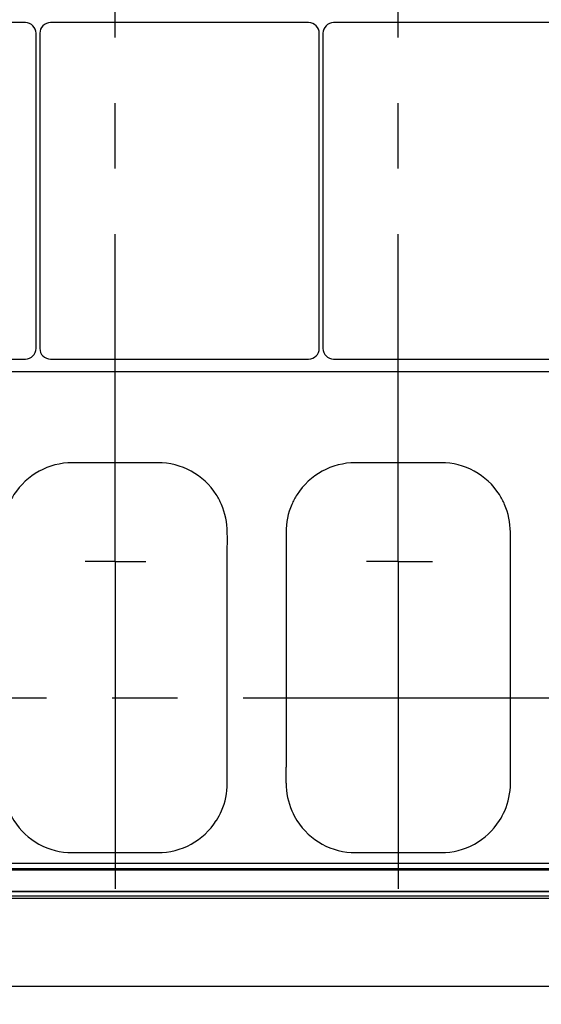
# Model space of a CAD drawing. Header units: millimetres. Extents: x 0 to 1189, y 0 to 841.
# Tile 7 of 169: x 404 to 444, y 254 to 327. Entities that reach past the tile are written whole.
import ezdxf
from ezdxf.enums import TextEntityAlignment as Align

# ---------------------------------------------------------------- set-up
doc = ezdxf.new("R2010")
doc.units = ezdxf.units.MM
doc.header["$LTSCALE"] = 65.395
doc.linetypes.add('CENTER', pattern=[0.6, 0.375, -0.075, 0.075, -0.075])
doc.layers.get('0').update_dxf_attribs({"linetype": 'CONTINUOUS'})
for name, color, linetype in [('1997_000000_TLKGS_MARKETING_ABL1174', 7, 'CONTINUOUS'), ('1997_030000_TLKGS_V_ABL1175', 7, 'CONTINUOUS'), ('1997_100000_TLKGS_V_ABL1176', 7, 'CONTINUOUS'), ('1997_111000_12_SIMPLE1_D_ABL1177', 7, 'CONTINUOUS'), ('1997_111000_12_SIMPLE1_T1_D_PBL1178', 7, 'CONTINUOUS'), ('1997_111200_08_SIMPLE1_A_ABL1186', 7, 'CONTINUOUS'), ('1997_111200_08_SIMPLE1_T12_A_PBL1311', 7, 'CONTINUOUS'), ('1997_111200_08_SIMPLE1_T12_A_PBL1312', 7, 'CONTINUOUS'), ('1997_111200_08_SIMPLE1_T6_A_PBL1369', 7, 'CONTINUOUS'), ('1997_111200_08_SIMPLE1_T6_A_PBL1370', 7, 'CONTINUOUS'), ('1997_111200_08_SIMPLE1_T7_A_PBL1415', 7, 'CONTINUOUS'), ('1997_111200_08_SIMPLE1_T7_A_PBL1416', 7, 'CONTINUOUS'), ('1997_111200_08_SIMPLE1_T7_A_PBL1417', 7, 'CONTINUOUS'), ('9M32C_GENSET_GENERATOR_ABL1129', 7, 'CONTINUOUS'), ('9M32C_GENSET_GENERATOR_T1_PBL1130', 7, 'CONTINUOUS'), ('9M32C_GENSET_KPL_GRUNDRAHMEN_ABL1127', 7, 'CONTINUOUS'), ('9M32C_GENSET_KPL_GRUNDRAHMEN_T1_PBL1128', 7, 'CONTINUOUS'), ('links_23_VBL1126', 7, 'CONTINUOUS')]:
    doc.layers.add(name, color=color, linetype=linetype)
doc.styles.get("Standard").update_dxf_attribs({"font": 'txt', "width": 0.6})
doc.dimstyles.new('DIMSTYLE_2', dxfattribs={"dimtxt": 3.5, "dimasz": 3.5, "dimexe": 1.8, "dimexo": 0, "dimgap": 0.875, "dimtad": 1, "dimlfac": 25, "dimdsep": 46, "dimtxsty": 'Standard', "dimblk": '_FILLED', "dimblk1": '_FILLED', "dimblk2": '_FILLED', "dimcen": 0.09, "dimadec": 0, "dimazin": 0, "dimtp": 2, "dimtm": 2, "dimtfac": 1, "dimtofl": 0, "dimtmove": 0, "dimatfit": 3, "dimldrblk": '_FILLED', "dimfxl": 1, "dimtolj": 1, "dimarcsym": 0})

# ---------------------------------------------------------------- blocks, each defined once
blk = doc.blocks.new('_FILLED')
at = {"color": 0, "linetype": 'ByBlock'}
blk.add_solid([(0, 0), (-1, 0.167), (-1, -0.167)], dxfattribs=at)
blk = doc.blocks.new('*D14')
at = {"color": 2, "linetype": 'Continuous'}
for p, q in [((515.38, 273.72), (515.38, 192.836)), ((284.42, 259.713), (284.42, 192.836)), ((284.42, 194.636), (399.9, 194.636)), ((515.38, 194.636), (399.9, 194.636))]:
    blk.add_line(p, q, dxfattribs=at)
at = {"color": 2, "linetype": 'Continuous', "xscale": 3.5, "yscale": 3.5, "zscale": 3.5, "rotation": 180}
blk.add_blockref('_FILLED', (284.42, 194.636), dxfattribs=at)
at = {"color": 2, "linetype": 'Continuous', "xscale": 3.5, "yscale": 3.5, "zscale": 3.5}
blk.add_blockref('_FILLED', (515.38, 194.636), dxfattribs=at)
at = {"color": 2, "linetype": 'Continuous', "width": 0.672619}
blk.add_text('5774', height=3.5, dxfattribs=at).set_placement((399.9, 195.511), align=Align.CENTER)
blk = doc.blocks.new('9M32C_GENSET_KPL_GRUNDRAHMEN_T1_PBL1128', base_point=(292.36, 229.836))
at = {"layer": '9M32C_GENSET_KPL_GRUNDRAHMEN_T1_PBL1128', "color": 7, "linetype": 'Continuous'}
blk.add_line((101.34, 255.036), (459.94, 255.036), dxfattribs=at)
blk = doc.blocks.new('9M32C_GENSET_KPL_GRUNDRAHMEN_ABL1127', base_point=(292.36, 229.836))
at = {"layer": '9M32C_GENSET_KPL_GRUNDRAHMEN_T1_PBL1128'}
blk.add_blockref('9M32C_GENSET_KPL_GRUNDRAHMEN_T1_PBL1128', (292.36, 229.836), dxfattribs=at)
blk = doc.blocks.new('9M32C_GENSET_GENERATOR_T1_PBL1130', base_point=(314.683, 304.574))
at = {"layer": '9M32C_GENSET_GENERATOR_T1_PBL1130', "color": 2, "linetype": 'CENTER'}
blk.add_line((107.3, 276.636), (522.066, 276.636), dxfattribs=at)
blk = doc.blocks.new('9M32C_GENSET_GENERATOR_ABL1129', base_point=(314.683, 304.574))
at = {"layer": '9M32C_GENSET_GENERATOR_T1_PBL1130'}
blk.add_blockref('9M32C_GENSET_GENERATOR_T1_PBL1130', (314.683, 304.574), dxfattribs=at)
blk = doc.blocks.new('1997_111000_12_SIMPLE1_T1_D_PBL1178', base_point=(370.28, 292.536))
at = {"layer": '1997_111000_12_SIMPLE1_T1_D_PBL1178', "color": 7, "linetype": 'Continuous'}
for p, q in [((459.94, 301.036), (271.54, 301.036)), ((259.94, 264.236), (459.94, 264.236)), ((259.94, 262.135), (459.94, 262.135)), ((259.94, 261.636), (459.94, 261.636))]:
    blk.add_line(p, q, dxfattribs=at)
at = {"layer": '1997_111000_12_SIMPLE1_T1_D_PBL1178', "color": 9, "linetype": 'Continuous'}
for p, q in [((259.94, 263.836), (459.94, 263.836)), ((259.94, 263.756), (459.94, 263.756)), ((259.94, 262.157), (459.94, 262.157)), ((259.94, 261.796), (459.94, 261.796))]:
    blk.add_line(p, q, dxfattribs=at)
blk = doc.blocks.new('1997_111000_12_SIMPLE1_D_ABL1177', base_point=(370.28, 292.536))
at = {"layer": '1997_111000_12_SIMPLE1_T1_D_PBL1178'}
blk.add_blockref('1997_111000_12_SIMPLE1_T1_D_PBL1178', (370.28, 292.536), dxfattribs=at)
blk = doc.blocks.new('1997_111200_08_SIMPLE1_T12_A_PBL1311', base_point=(411.614, 279.636))
at = {"layer": '1997_111200_08_SIMPLE1_T12_A_PBL1311', "color": 7, "linetype": 'Continuous'}
for p, q in [((414.817, 294.236), (408.409, 294.236)), ((403.216, 289.03), (403.224, 287.845)), ((403.224, 287.845), (403.224, 271.437)), ((420.01, 271.431), (420.01, 287.839)), ((420.017, 270.232), (420.01, 271.431)), ((419.196, 267.432), (419.204, 267.445)), ((408.417, 265.036), (414.817, 265.036))]:
    blk.add_line(p, q, dxfattribs=at)
for centre, radius, start, end in [((408.425, 289.022), 5.214, 90.17319, 147.21732), ((414.817, 289.036), 5.2, 32.69397, 90), ((408.374, 289.055), 5.154, 147.21732, 156.50562), ((414.836, 289.101), 5.149, 22.99226, 32.20556), ((408.417, 289.036), 5.201, 156.50562, 180.06681), ((414.817, 289.036), 5.192, 359.98279, 23.56451), ((410.331, 288.433), 9.697, 356.48901, 3.55703), ((375.586, 270.835), 27.644, 358.77532, 1.24825), ((408.417, 270.236), 5.193, 179.91781, 203.63011), ((414.817, 270.236), 5.2, 336.5214, 359.95369), ((408.396, 270.176), 5.15, 203.11045, 212.14545), ((414.862, 270.209), 5.148, 327.52094, 336.5982), ((408.417, 270.236), 5.2, 212.5834, 270.00309), ((414.817, 270.236), 5.2, 270, 327.37003)]:
    blk.add_arc(centre, radius, start, end, dxfattribs=at)
blk = doc.blocks.new('1997_111200_08_SIMPLE1_T12_A_PBL1312', base_point=(432.813, 279.636))
at = {"layer": '1997_111200_08_SIMPLE1_T12_A_PBL1312', "color": 7, "linetype": 'Continuous'}
for p, q in [((436.017, 294.236), (429.608, 294.236)), ((424.416, 289.03), (424.423, 287.845)), ((424.423, 287.845), (424.423, 271.437)), ((441.209, 271.431), (441.209, 287.839)), ((441.216, 270.232), (441.209, 271.431)), ((440.396, 267.432), (440.404, 267.445)), ((429.617, 265.036), (436.017, 265.036))]:
    blk.add_line(p, q, dxfattribs=at)
for centre, radius, start, end in [((429.624, 289.022), 5.214, 90.17319, 147.21732), ((436.017, 289.036), 5.2, 32.69397, 90), ((429.574, 289.055), 5.154, 147.21732, 156.50562), ((436.036, 289.101), 5.149, 22.99226, 32.20556), ((429.617, 289.036), 5.201, 156.50562, 180.06681), ((436.017, 289.036), 5.192, 359.98279, 23.56451), ((431.531, 288.433), 9.697, 356.48901, 3.55703), ((396.786, 270.835), 27.644, 358.77532, 1.24825), ((429.617, 270.236), 5.193, 179.91781, 203.63011), ((436.017, 270.236), 5.2, 336.5214, 359.95369), ((429.595, 270.176), 5.15, 203.11045, 212.14545), ((436.061, 270.209), 5.148, 327.52094, 336.5982), ((429.617, 270.236), 5.2, 212.5834, 270.00309), ((436.017, 270.236), 5.2, 270, 327.37003)]:
    blk.add_arc(centre, radius, start, end, dxfattribs=at)
blk = doc.blocks.new('1997_111200_08_SIMPLE1_T6_A_PBL1369', base_point=(432.91, 296.792))
at = {"layer": '1997_111200_08_SIMPLE1_T6_A_PBL1369', "color": 2, "linetype": 'CENTER'}
for q in [(432.817, 333.878), (430.428, 286.836), (435.391, 286.836), (432.817, 259.706)]:
    blk.add_line((432.817, 286.836), q, dxfattribs=at)
blk = doc.blocks.new('1997_111200_08_SIMPLE1_T6_A_PBL1370', base_point=(411.653, 296.41))
at = {"layer": '1997_111200_08_SIMPLE1_T6_A_PBL1370', "color": 2, "linetype": 'CENTER'}
for q in [(411.617, 333.435), (409.388, 286.836), (413.917, 286.836), (411.617, 259.385)]:
    blk.add_line((411.617, 286.836), q, dxfattribs=at)
blk = doc.blocks.new('1997_111200_08_SIMPLE1_T7_A_PBL1415', base_point=(395.244, 314.596))
at = {"layer": '1997_111200_08_SIMPLE1_T7_A_PBL1415', "color": 7, "linetype": 'Continuous'}
for p, q in [((404.904, 327.196), (385.584, 327.196)), ((384.784, 326.396), (384.784, 302.796)), ((405.704, 302.796), (405.704, 326.396)), ((385.584, 301.996), (404.904, 301.996))]:
    blk.add_line(p, q, dxfattribs=at)
for centre, start, end in [((385.584, 326.396), 90, 180), ((404.904, 326.396), 0, 90), ((385.584, 302.796), 180, 270), ((404.904, 302.796), 270, 360)]:
    blk.add_arc(centre, 0.8, start, end, dxfattribs=at)
blk = doc.blocks.new('1997_111200_08_SIMPLE1_T7_A_PBL1416', base_point=(416.44, 314.596))
at = {"layer": '1997_111200_08_SIMPLE1_T7_A_PBL1416', "color": 7, "linetype": 'Continuous'}
for p, q in [((426.1, 327.196), (406.78, 327.196)), ((405.98, 326.396), (405.98, 302.796)), ((426.9, 302.796), (426.9, 326.396)), ((406.78, 301.996), (426.1, 301.996))]:
    blk.add_line(p, q, dxfattribs=at)
for centre, start, end in [((406.78, 326.396), 90, 180), ((426.1, 326.396), 0, 90), ((406.78, 302.796), 180, 270), ((426.1, 302.796), 270, 360)]:
    blk.add_arc(centre, 0.8, start, end, dxfattribs=at)
blk = doc.blocks.new('1997_111200_08_SIMPLE1_T7_A_PBL1417', base_point=(437.637, 314.596))
at = {"layer": '1997_111200_08_SIMPLE1_T7_A_PBL1417', "color": 7, "linetype": 'Continuous'}
for p, q in [((447.297, 327.196), (427.977, 327.196)), ((427.177, 326.396), (427.177, 302.796)), ((448.097, 302.796), (448.097, 326.396)), ((427.977, 301.996), (447.297, 301.996))]:
    blk.add_line(p, q, dxfattribs=at)
for centre, start, end in [((427.977, 326.396), 90, 180), ((447.297, 326.396), 0, 90), ((427.977, 302.796), 180, 270), ((447.297, 302.796), 270, 360)]:
    blk.add_arc(centre, 0.8, start, end, dxfattribs=at)
blk = doc.blocks.new('1997_111200_08_SIMPLE1_A_ABL1186', base_point=(377.34, 296.82))
at = {"layer": '1997_111200_08_SIMPLE1_T12_A_PBL1311'}
blk.add_blockref('1997_111200_08_SIMPLE1_T12_A_PBL1311', (411.614, 279.636), dxfattribs=at)
at = {"layer": '1997_111200_08_SIMPLE1_T12_A_PBL1312'}
blk.add_blockref('1997_111200_08_SIMPLE1_T12_A_PBL1312', (432.813, 279.636), dxfattribs=at)
at = {"layer": '1997_111200_08_SIMPLE1_T6_A_PBL1369'}
blk.add_blockref('1997_111200_08_SIMPLE1_T6_A_PBL1369', (432.91, 296.792), dxfattribs=at)
at = {"layer": '1997_111200_08_SIMPLE1_T6_A_PBL1370'}
blk.add_blockref('1997_111200_08_SIMPLE1_T6_A_PBL1370', (411.653, 296.41), dxfattribs=at)
at = {"layer": '1997_111200_08_SIMPLE1_T7_A_PBL1415'}
blk.add_blockref('1997_111200_08_SIMPLE1_T7_A_PBL1415', (395.244, 314.596), dxfattribs=at)
at = {"layer": '1997_111200_08_SIMPLE1_T7_A_PBL1416'}
blk.add_blockref('1997_111200_08_SIMPLE1_T7_A_PBL1416', (416.44, 314.596), dxfattribs=at)
at = {"layer": '1997_111200_08_SIMPLE1_T7_A_PBL1417'}
blk.add_blockref('1997_111200_08_SIMPLE1_T7_A_PBL1417', (437.637, 314.596), dxfattribs=at)
blk = doc.blocks.new('1997_100000_TLKGS_V_ABL1176', base_point=(376.78, 305.676))
at = {"layer": '1997_111000_12_SIMPLE1_D_ABL1177'}
blk.add_blockref('1997_111000_12_SIMPLE1_D_ABL1177', (370.28, 292.536), dxfattribs=at)
at = {"layer": '1997_111200_08_SIMPLE1_A_ABL1186'}
blk.add_blockref('1997_111200_08_SIMPLE1_A_ABL1186', (377.34, 296.82), dxfattribs=at)
blk = doc.blocks.new('1997_030000_TLKGS_V_ABL1175', base_point=(387.799, 315.356))
at = {"layer": '1997_100000_TLKGS_V_ABL1176'}
blk.add_blockref('1997_100000_TLKGS_V_ABL1176', (376.78, 305.676), dxfattribs=at)
blk = doc.blocks.new('1997_000000_TLKGS_MARKETING_ABL1174', base_point=(404.54, 321.878))
at = {"layer": '1997_030000_TLKGS_V_ABL1175'}
blk.add_blockref('1997_030000_TLKGS_V_ABL1175', (387.799, 315.356), dxfattribs=at)
blk = doc.blocks.new('LINKS_23_VBL1126', base_point=(326.529, 308.736))
at = {"layer": '1997_000000_TLKGS_MARKETING_ABL1174'}
blk.add_blockref('1997_000000_TLKGS_MARKETING_ABL1174', (404.54, 321.878), dxfattribs=at)
at = {"layer": '9M32C_GENSET_GENERATOR_ABL1129'}
blk.add_blockref('9M32C_GENSET_GENERATOR_ABL1129', (314.683, 304.574), dxfattribs=at)
at = {"layer": '9M32C_GENSET_KPL_GRUNDRAHMEN_ABL1127'}
blk.add_blockref('9M32C_GENSET_KPL_GRUNDRAHMEN_ABL1127', (292.36, 229.836), dxfattribs=at)

msp = doc.modelspace()

# ---------------------------------------------------------------- block references
at = {"layer": 'links_23_VBL1126'}
msp.add_blockref('LINKS_23_VBL1126', (326.52925, 308.73636), dxfattribs=at)

# ---------------------------------------------------------------- dimensions: what is measured, and where the dimension line sits
at = {"color": 2, "linetype": 'Continuous'}
dim = msp.add_linear_dim(base=(515.37967, 194.63636), p1=(284.41967, 259.71313), p2=(515.37967, 273.72036), dimstyle='DIMSTYLE_2', dxfattribs=at)
dim.commit()
dim.dimension.update_dxf_attribs({"geometry": '*D14', "text_midpoint": (399.56634, 194.63636), "dimtype": 160})

doc.saveas('drawing.dxf')
